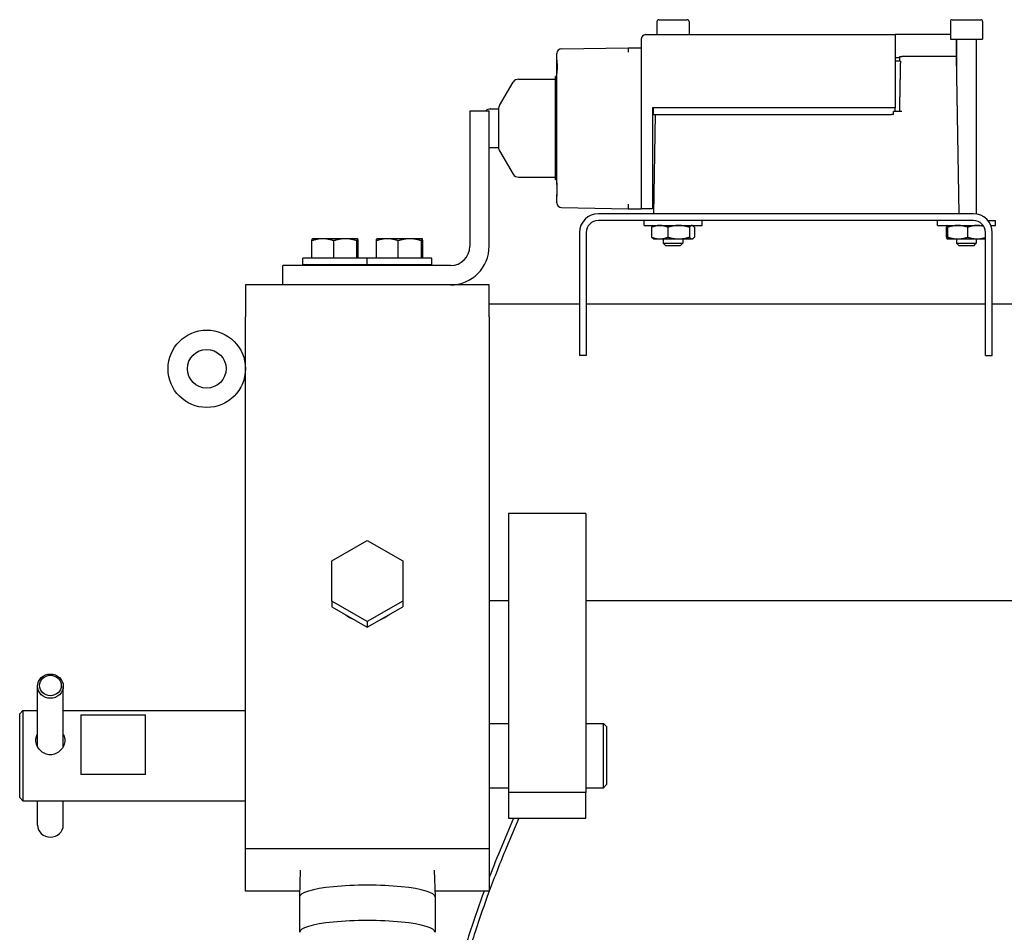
# Model space of a CAD drawing. Header units: inches. Extents: x 24 to 1128, y -74 to 748.
# Tile 81 of 256: x 390 to 399, y 213 to 222. Entities that reach past the tile are written whole.
import ezdxf

# ---------------------------------------------------------------- set-up
doc = ezdxf.new("R2010")
doc.units = ezdxf.units.IN
doc.header["$LTSCALE"] = 32
doc.header["$MEASUREMENT"] = 0
doc.layers.add('Visible (ANSI)', color=7, linetype='Continuous', lineweight=30)

msp = doc.modelspace()

# ---------------------------------------------------------------- linework, layer by layer
at = {"layer": 'Visible (ANSI)'}
for p, q in [((396.0393, 221.66716), (396.0393, 221.54016)), ((396.0573, 221.68516), (396.3333, 221.68516)), ((396.3513, 221.66716), (396.3513, 221.54016)), ((398.88305, 221.66716), (398.88305, 221.49516)), ((398.90105, 221.68516), (399.17705, 221.68516)), ((399.19505, 221.66716), (399.19505, 221.49516)), ((395.8863, 221.49516), (395.8863, 219.85416)), ((395.9313, 221.54016), (398.3493, 221.54016)), ((398.3493, 221.54016), (398.3493, 221.49516)), ((398.3943, 221.54016), (398.3493, 221.54016)), ((398.3493, 221.49516), (398.3493, 220.83216)), ((398.88305, 221.54016), (398.3943, 221.54016)), ((398.88305, 221.49516), (399.19505, 221.49516)), ((398.9393, 221.49503), (398.9393, 221.33016)), ((398.94405, 221.48916), (398.94405, 221.08421)), ((399.13405, 221.48916), (399.13405, 219.80299)), ((395.1146, 221.40402), (395.7603, 221.41416)), ((395.7603, 221.41416), (395.8863, 221.41416)), ((395.0703, 221.2937), (395.0703, 221.35903)), ((395.0703, 221.16463), (395.0703, 221.2937)), ((398.39317, 221.31416), (398.3493, 221.31416)), ((398.39875, 221.28416), (398.3493, 221.28416)), ((398.39269, 221.28416), (398.39342, 221.33016)), ((398.39342, 221.33016), (398.4143, 221.33016)), ((398.89519, 221.33016), (398.4143, 221.33016)), ((398.94019, 221.33016), (398.89519, 221.33016)), ((398.94019, 221.33016), (398.96415, 219.80516)), ((394.51369, 220.85331), (394.64787, 221.07975)), ((394.69949, 221.10916), (395.0553, 221.10916)), ((395.0703, 221.13416), (395.0553, 221.13416)), ((395.0553, 220.13416), (395.0553, 221.13416)), ((395.0703, 220.1037), (395.0703, 221.16463)), ((394.22655, 220.8032), (394.22655, 219.4907)), ((394.22655, 220.8032), (394.41405, 220.8032)), ((394.41405, 219.4907), (394.41405, 220.8032)), ((394.42431, 220.82066), (394.5053, 220.82066)), ((394.5053, 220.82272), (394.5053, 220.44561)), ((395.9953, 220.83216), (395.9953, 219.85416)), ((398.3493, 220.83216), (395.9953, 220.83216)), ((396.0053, 220.76716), (396.0053, 220.83216)), ((398.4143, 220.79516), (398.3329, 220.79516)), ((398.34694, 220.79516), (398.34694, 220.83216)), ((396.0053, 220.76716), (396.0453, 220.76716)), ((396.01046, 219.80516), (396.02557, 220.76716)), ((396.0453, 220.76716), (398.3123, 220.76716)), ((398.33215, 220.76716), (398.3123, 220.76716)), ((394.42431, 220.44766), (394.5053, 220.44766)), ((394.51369, 220.41502), (394.64787, 220.18858)), ((394.69949, 220.15916), (395.0553, 220.15916)), ((395.0703, 220.13416), (395.0553, 220.13416)), ((395.0703, 220.1037), (395.0703, 219.97463)), ((395.0703, 219.9093), (395.0703, 219.97463)), ((395.9953, 219.95416), (396.0128, 219.95416)), ((395.1146, 219.86431), (395.7603, 219.85416)), ((395.7603, 219.85416), (395.8863, 219.85416)), ((395.9953, 219.85416), (395.8863, 219.85416)), ((396.01219, 219.91516), (395.9953, 219.91516)), ((399.10594, 219.80516), (395.47216, 219.80516)), ((399.10594, 219.74016), (395.47216, 219.74016)), ((395.9143, 219.69116), (395.9143, 219.74016)), ((396.4763, 219.69116), (396.4763, 219.74016)), ((398.75805, 219.69116), (398.75805, 219.74016)), ((399.24587, 219.74016), (399.32005, 219.74016)), ((399.32005, 219.69116), (399.32005, 219.74016)), ((395.9143, 219.69116), (396.4763, 219.69116)), ((395.98823, 219.67442), (395.98823, 219.57791)), ((396.0078, 219.69116), (396.00285, 219.68831)), ((396.14652, 219.67442), (396.14652, 219.57791)), ((396.35359, 219.67442), (396.35359, 219.57791)), ((396.3828, 219.69116), (396.38775, 219.68831)), ((396.40237, 219.67442), (396.40237, 219.57791)), ((398.75805, 219.69116), (399.20172, 219.69116)), ((398.84543, 219.57791), (398.84543, 219.67442)), ((398.85155, 219.69116), (398.85122, 219.69097)), ((398.85834, 219.57791), (398.85834, 219.67442)), ((399.05197, 219.57791), (399.05197, 219.67442)), ((399.27551, 219.69116), (399.32005, 219.69116)), ((392.70145, 219.56305), (392.70118, 219.56289)), ((392.80167, 219.56305), (392.70145, 219.56305)), ((393.0204, 219.56305), (392.80167, 219.56305)), ((393.13918, 219.56305), (393.0204, 219.56305)), ((393.13945, 219.56305), (393.13918, 219.56305)), ((393.13945, 219.56305), (393.13972, 219.56289)), ((393.32645, 219.56305), (393.32618, 219.56289)), ((393.42667, 219.56305), (393.32645, 219.56305)), ((393.6454, 219.56305), (393.42667, 219.56305)), ((393.76418, 219.56305), (393.6454, 219.56305)), ((393.76445, 219.56305), (393.76418, 219.56305)), ((393.76445, 219.56305), (393.76472, 219.56289)), ((395.28905, 219.62205), (395.28905, 218.43016)), ((395.35405, 219.62205), (395.35405, 218.43016)), ((396.0078, 219.56116), (396.00285, 219.56402)), ((396.0078, 219.56116), (396.06738, 219.56116)), ((396.06738, 219.56116), (396.25005, 219.56116)), ((396.1003, 219.56116), (396.1003, 219.51996)), ((396.25005, 219.56116), (396.37798, 219.56116)), ((396.2903, 219.56116), (396.2903, 219.51996)), ((396.37798, 219.56116), (396.3828, 219.56116)), ((396.3828, 219.56116), (396.38775, 219.56402)), ((398.85155, 219.56116), (398.85122, 219.56136)), ((398.85155, 219.56116), (398.85189, 219.56116)), ((398.85189, 219.56116), (398.95516, 219.56116)), ((398.94405, 219.56116), (398.94405, 219.51996)), ((398.95516, 219.56116), (399.14232, 219.56116)), ((399.13405, 219.56116), (399.13405, 219.51996)), ((399.14232, 219.56116), (399.22405, 219.56116)), ((399.22405, 218.43016), (399.22405, 219.62205)), ((399.28905, 218.43016), (399.28905, 219.62205)), ((392.69544, 219.37505), (392.69544, 219.54349)), ((392.90789, 219.37505), (392.90789, 219.54349)), ((393.1329, 219.37505), (393.1329, 219.54349)), ((393.14546, 219.37505), (393.14546, 219.54349)), ((393.32044, 219.37505), (393.32044, 219.54349)), ((393.53289, 219.37505), (393.53289, 219.54349)), ((393.7579, 219.37505), (393.7579, 219.54349)), ((393.77046, 219.37505), (393.77046, 219.54349)), ((396.1251, 219.49516), (396.1003, 219.51996)), ((396.1003, 219.51996), (396.2903, 219.51996)), ((396.2655, 219.49516), (396.1251, 219.49516)), ((396.2655, 219.49516), (396.2903, 219.51996)), ((398.96885, 219.49516), (398.94405, 219.51996)), ((398.94405, 219.51996), (399.13405, 219.51996)), ((399.10925, 219.49516), (398.96885, 219.49516)), ((399.10925, 219.49516), (399.13405, 219.51996)), ((392.60795, 219.31255), (392.60795, 219.37505)), ((393.23295, 219.37505), (392.60795, 219.37505)), ((392.80167, 219.37505), (392.69544, 219.37505)), ((392.70145, 219.37505), (392.70145, 219.37505)), ((392.90789, 219.37505), (392.80167, 219.37505)), ((393.0204, 219.37505), (392.90789, 219.37505)), ((393.1329, 219.37505), (393.0204, 219.37505)), ((393.13918, 219.37505), (393.1329, 219.37505)), ((393.14546, 219.37505), (393.13918, 219.37505)), ((393.13945, 219.37505), (393.13945, 219.37505)), ((393.23295, 219.31255), (393.23295, 219.37505)), ((393.23295, 219.31255), (393.23295, 219.37505)), ((393.85795, 219.37505), (393.23295, 219.37505)), ((393.42667, 219.37505), (393.32044, 219.37505)), ((393.32645, 219.37505), (393.32645, 219.37505)), ((393.53289, 219.37505), (393.42667, 219.37505)), ((393.6454, 219.37505), (393.53289, 219.37505)), ((393.7579, 219.37505), (393.6454, 219.37505)), ((393.76418, 219.37505), (393.7579, 219.37505)), ((393.77046, 219.37505), (393.76418, 219.37505)), ((393.76445, 219.37505), (393.76445, 219.37505)), ((393.85795, 219.31255), (393.85795, 219.37505)), ((394.03905, 219.3032), (392.41405, 219.3032)), ((392.41405, 219.1157), (392.41405, 219.3032)), ((392.60795, 219.31255), (393.23295, 219.31255)), ((392.79332, 219.3032), (392.79295, 219.31255)), ((393.04758, 219.3032), (393.04795, 219.31255)), ((393.23295, 219.31255), (393.85795, 219.31255)), ((393.41832, 219.3032), (393.41795, 219.31255)), ((393.67258, 219.3032), (393.67295, 219.31255)), ((394.41405, 219.1157), (392.05185, 219.1157)), ((392.05185, 219.1157), (392.05185, 218.80581)), ((394.41405, 218.80581), (394.41405, 219.1157)), ((395.28905, 218.93016), (394.41405, 218.93016)), ((399.22405, 218.93016), (395.35405, 218.93016)), ((400.28905, 218.93016), (399.28905, 218.93016)), ((392.05185, 213.65089), (392.05185, 218.80581)), ((394.41405, 218.80581), (394.41405, 213.65089)), ((395.35405, 218.43016), (395.28905, 218.43016)), ((399.22405, 218.43016), (399.28905, 218.43016)), ((395.35155, 216.90206), (394.60155, 216.90206)), ((394.60155, 216.90206), (394.60155, 214.19931)), ((395.35155, 216.90206), (395.35155, 214.19931)), ((392.88795, 216.44276), (393.23295, 216.63892)), ((393.23295, 216.63892), (393.57795, 216.44276)), ((392.88795, 216.05044), (392.88795, 216.44276)), ((393.57795, 216.44276), (393.57795, 216.05044)), ((392.88795, 216.05044), (392.88795, 215.99661)), ((393.23295, 215.85428), (392.88795, 216.05044)), ((393.57795, 216.05044), (393.23295, 215.85428)), ((393.57795, 216.05044), (393.57795, 215.99661)), ((394.60155, 216.05516), (394.41405, 216.05516)), ((400.28905, 216.05516), (395.35155, 216.05516)), ((392.88795, 215.99661), (393.23295, 215.80045)), ((393.23295, 215.80045), (393.57795, 215.99661)), ((393.23295, 215.85428), (393.23295, 215.80045)), ((390.03685, 214.64161), (390.03685, 215.22804)), ((390.28685, 214.64161), (390.28685, 215.22804)), ((389.86435, 214.96141), (389.8956, 214.99266)), ((389.8956, 214.99266), (390.03685, 214.99266)), ((389.8956, 214.99266), (389.8956, 214.11766)), ((390.28685, 214.99266), (392.05185, 214.99266)), ((389.86435, 214.14891), (389.86435, 214.96141)), ((390.4581, 214.94931), (391.0831, 214.94931)), ((390.4581, 214.94931), (390.4581, 214.37338)), ((391.0831, 214.37338), (391.0831, 214.94931)), ((394.41405, 214.86766), (394.60155, 214.86766)), ((395.35155, 214.86766), (395.5206, 214.86766)), ((395.55185, 214.83641), (395.5206, 214.86766)), ((395.5206, 214.24266), (395.5206, 214.86766)), ((395.55185, 214.83641), (395.55185, 214.27391)), ((391.0831, 214.37338), (390.4581, 214.37338)), ((394.41405, 214.24266), (394.60155, 214.24266)), ((395.35155, 214.24266), (395.5206, 214.24266)), ((395.55185, 214.27391), (395.5206, 214.24266)), ((389.86435, 214.14891), (389.8956, 214.11766)), ((389.8956, 214.11766), (392.05185, 214.11766)), ((390.03685, 213.88229), (390.03685, 214.11766)), ((390.28685, 213.88229), (390.28685, 214.11766)), ((394.60155, 214.19931), (394.60155, 213.94931)), ((395.35155, 214.19931), (394.60155, 214.19931)), ((395.35155, 213.94931), (395.35155, 214.19931)), ((394.64924, 213.94931), (394.53532, 213.67666)), ((394.70018, 213.94931), (394.57869, 213.65855)), ((394.60155, 213.94931), (395.35155, 213.94931)), ((392.05185, 213.2407), (392.05185, 213.65089)), ((394.41405, 213.65089), (392.05185, 213.65089)), ((394.41405, 213.65089), (394.41405, 213.2407)), ((392.5837, 213.44641), (392.57546, 213.18684)), ((393.8822, 213.44641), (393.89044, 213.18684)), ((392.57717, 213.2407), (392.05185, 213.2407)), ((392.57545, 213.18622), (392.57545, 212.84366)), ((394.41405, 213.2407), (393.88873, 213.2407)), ((393.89045, 213.18622), (393.89045, 212.84366))]:
    msp.add_line(p, q, dxfattribs=at)
for radius in [0.375, 0.1875]:
    msp.add_circle((391.67685, 218.3032), radius, dxfattribs=at)
for centre, radius, start, end in [((396.0573, 221.66716), 0.018, 90, 180), ((396.3333, 221.66716), 0.018, 0, 90), ((398.90105, 221.66716), 0.018, 90, 180), ((399.17705, 221.66716), 0.018, 0, 90), ((398.93805, 221.48916), 0.006, 0, 90), ((399.14005, 221.48916), 0.006, 90, 180), ((395.1153, 221.35903), 0.045, 90.9, 180), ((394.69949, 221.04916), 0.06, 90, 149.349332), ((394.42431, 220.76066), 0.06, 90, 134.857903), ((394.5653, 220.82272), 0.06, 149.349332, 180), ((394.42431, 220.50766), 0.06, 260.16093, 270), ((394.5653, 220.44561), 0.06, 180, 210.650668), ((394.69949, 220.21916), 0.06, 210.650668, 270), ((395.1153, 219.9093), 0.045, 180, 269.1), ((395.47216, 219.62205), 0.18311, 90, 180), ((395.47216, 219.62205), 0.11811, 90, 180), ((399.10594, 219.62205), 0.18311, 0, 90), ((399.10594, 219.62205), 0.11811, 0, 90), ((394.03905, 219.4907), 0.375, 270, 0), ((394.03905, 219.4907), 0.1875, 270, 0)]:
    msp.add_arc(centre, radius, start, end, dxfattribs=at)
for centre, major_axis, ratio, start_param, end_param in [((395.9313, 221.49516), (-0.045, 0), 0.9999888, 4.7124237, 6.2832004), ((395.76066, 221.36916), (0.00035, -0.045), 0.0078532, 3.1415927, 4.7122656), ((395.76066, 219.89916), (0.00035, 0.045), 0.0078532, 1.5709197, 3.1415927), ((393.23295, 216.18685), (-0.34278, 0), 0.9848078, 0.9150374, 1.1793577), ((393.23295, 216.18685), (-0.34278, 0), 0.9848078, 1.9622349, 2.2265553), ((390.16185, 213.88229), (0.125, 0), 0.9405046, 3.1415927, 6.2831853), ((393.23295, 213.18622), (0.6575, 0), 0.1736482, 0, 3.1415927), ((393.23295, 212.84366), (0.6575, 0), 0.1736482, 6.2776751, 9.4302882)]:
    msp.add_ellipse(centre, major_axis=major_axis, ratio=ratio, start_param=start_param, end_param=end_param, dxfattribs=at)
for centre, major_axis in [((390.16185, 215.22804), (-0.125, 0)), ((390.16185, 215.23473), (0.10531, 0))]:
    msp.add_ellipse(centre, major_axis=major_axis, ratio=0.9405046, dxfattribs=at)
for points, knots in [([(395.0703, 221.2937), (395.0703, 221.29081), (395.07037, 221.28785), (395.07114, 221.26728), (395.07292, 221.24778), (395.07292, 221.21054), (395.07114, 221.19105), (395.07037, 221.17048), (395.0703, 221.16752), (395.0703, 221.16463)], [-0.9561865, -0.9561865, -0.9561865, -0.9561865, -0.93184232, -0.93184232, -0.78996331, -0.78996331, -0.6480843, -0.6480843, -0.62374011, -0.62374011, -0.62374011, -0.62374011]), ([(395.0703, 219.97463), (395.07031, 219.98223), (395.07078, 219.99037), (395.07212, 220.01215), (395.07292, 220.02617), (395.07292, 220.05216), (395.07212, 220.06618), (395.07078, 220.08796), (395.07031, 220.0961), (395.0703, 220.1037)], [-1.31184176, -1.31184176, -1.31184176, -1.31184176, -1.24993038, -1.24993038, -1.15089595, -1.15089595, -1.05186153, -1.05186153, -0.98995015, -0.98995015, -0.98995015, -0.98995015]), ([(390.02122, 214.70382), (390.02122, 214.72055), (390.0248, 214.73791), (390.03347, 214.75664), (390.0351, 214.75976), (390.03686, 214.76278)], [0.54237643, 0.54237643, 0.54237643, 0.54237643, 0.67794356, 0.67794356, 0.70572748, 0.70572748, 0.70572748, 0.70572748]), ([(390.30247, 214.70382), (390.30247, 214.68709), (390.29889, 214.66891), (390.2845, 214.6349), (390.2737, 214.61906), (390.24887, 214.59374), (390.23314, 214.58252), (390.19854, 214.56747), (390.17965, 214.56367), (390.16185, 214.56367), (390.14405, 214.56367), (390.12516, 214.56747), (390.09056, 214.58252), (390.07483, 214.59374), (390.05, 214.61906), (390.0392, 214.6349), (390.0248, 214.66891), (390.02122, 214.68709), (390.02122, 214.70382)], [1.6271293, 1.6271293, 1.6271293, 1.6271293, 1.7626964, 1.7626964, 1.8982636, 1.8982636, 2.0338846, 2.0338846, 2.1695057, 2.1695057, 2.1695057, 2.3051268, 2.3051268, 2.4407479, 2.4407479, 2.576315, 2.576315, 2.7118822, 2.7118822, 2.7118822, 2.7118822]), ([(390.28683, 214.76278), (390.2886, 214.75976), (390.29022, 214.75664), (390.29889, 214.73791), (390.30247, 214.72055), (390.30247, 214.70382)], [1.46377825, 1.46377825, 1.46377825, 1.46377825, 1.49156217, 1.49156217, 1.6271293, 1.6271293, 1.6271293, 1.6271293]), ([(394.36394, 213.2407), (394.31752, 213.11477), (394.27369, 212.98867), (394.20832, 212.78847), (394.18495, 212.71403), (394.16263, 212.63991)], [0.12062607, 0.12062607, 0.12062607, 0.12062607, 0.22473655, 0.22473655, 0.28659595, 0.28659595, 0.28659595, 0.28659595]), ([(394.41405, 213.2407), (394.3656, 213.10991), (394.31995, 212.97892), (394.25467, 212.77901), (394.23285, 212.70968), (394.21194, 212.64063)], [6.39931142, 6.39931142, 6.39931142, 6.39931142, 6.50792186, 6.50792186, 6.56579286, 6.56579286, 6.56579286, 6.56579286])]:
    msp.add_open_spline(points, degree=3, knots=knots, dxfattribs=at)
for points, weights in [([(398.39875, 221.28416), (398.39467, 221.09734), (398.38914, 220.79516)], [1.00934877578, 1.02450227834, 1.00286243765]), ([(396.06738, 219.69116), (396.03065, 219.69116), (395.98823, 219.67442)], [1, 1.0379548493, 1]), ([(395.98823, 219.67442), (395.99597, 219.68433), (396.00285, 219.68831)], [1, 1.0221334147, 1.01845257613]), ([(396.14652, 219.67442), (396.10411, 219.69116), (396.06738, 219.69116)], [1, 1.0379548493, 1]), ([(396.25005, 219.69116), (396.202, 219.69116), (396.14652, 219.67442)], [1, 1.0379548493, 1]), ([(396.35359, 219.67442), (396.29811, 219.69116), (396.25005, 219.69116)], [1, 1.0379548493, 1]), ([(396.37798, 219.69116), (396.36666, 219.69116), (396.35359, 219.67442)], [1, 1.0379548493, 1]), ([(396.40237, 219.67442), (396.3893, 219.69116), (396.37798, 219.69116)], [1, 1.0379548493, 1]), ([(398.85189, 219.69116), (398.84889, 219.69116), (398.84543, 219.67442)], [1, 1.0379548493, 1]), ([(398.85834, 219.67442), (398.85488, 219.69116), (398.85189, 219.69116)], [1, 1.0379548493, 1]), ([(398.95516, 219.69116), (398.91022, 219.69116), (398.85834, 219.67442)], [1, 1.0379548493, 1]), ([(399.05197, 219.67442), (399.00009, 219.69116), (398.95516, 219.69116)], [1, 1.0379548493, 1]), ([(399.14232, 219.69116), (399.10039, 219.69116), (399.05197, 219.67442)], [1, 1.0379548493, 1]), ([(399.20764, 219.68211), (399.17367, 219.69116), (399.14232, 219.69116)], [1.01458614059, 1.02810623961, 1]), ([(392.80167, 219.56305), (392.75237, 219.56305), (392.69544, 219.54349)], [1, 1.0379548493, 1]), ([(392.69544, 219.54349), (392.69851, 219.56135), (392.70118, 219.56289)], [1, 1.03455218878, 1.00619522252]), ([(392.90789, 219.54349), (392.85096, 219.56305), (392.80167, 219.56305)], [1, 1.0379548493, 1]), ([(393.0204, 219.56305), (392.96818, 219.56305), (392.90789, 219.54349)], [1, 1.0379548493, 1]), ([(393.1329, 219.54349), (393.07261, 219.56305), (393.0204, 219.56305)], [1, 1.0379548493, 1]), ([(393.13918, 219.56305), (393.13627, 219.56305), (393.1329, 219.54349)], [1, 1.0379548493, 1]), ([(393.14546, 219.54349), (393.14209, 219.56305), (393.13918, 219.56305)], [1, 1.0379548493, 1]), ([(393.42667, 219.56305), (393.37737, 219.56305), (393.32044, 219.54349)], [1, 1.0379548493, 1]), ([(393.32044, 219.54349), (393.32351, 219.56135), (393.32618, 219.56289)], [1, 1.03455218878, 1.00619522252]), ([(393.53289, 219.54349), (393.47596, 219.56305), (393.42667, 219.56305)], [1, 1.0379548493, 1]), ([(393.6454, 219.56305), (393.59318, 219.56305), (393.53289, 219.54349)], [1, 1.0379548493, 1]), ([(393.7579, 219.54349), (393.69761, 219.56305), (393.6454, 219.56305)], [1, 1.0379548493, 1]), ([(393.76418, 219.56305), (393.76127, 219.56305), (393.7579, 219.54349)], [1, 1.0379548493, 1]), ([(393.77046, 219.54349), (393.76709, 219.56305), (393.76418, 219.56305)], [1, 1.0379548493, 1]), ([(396.00285, 219.56402), (395.99597, 219.56799), (395.98823, 219.57791)], [1.01845257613, 1.0221334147, 1]), ([(395.98823, 219.57791), (396.03065, 219.56116), (396.06738, 219.56116)], [1, 1.0379548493, 1]), ([(396.06738, 219.56116), (396.10411, 219.56116), (396.14652, 219.57791)], [1, 1.0379548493, 1]), ([(396.14652, 219.57791), (396.202, 219.56116), (396.25005, 219.56116)], [1, 1.0379548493, 1]), ([(396.25005, 219.56116), (396.29811, 219.56116), (396.35359, 219.57791)], [1, 1.0379548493, 1]), ([(396.35359, 219.57791), (396.36666, 219.56116), (396.37798, 219.56116)], [1, 1.0379548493, 1]), ([(396.37798, 219.56116), (396.3893, 219.56116), (396.40237, 219.57791)], [1, 1.0379548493, 1]), ([(398.84543, 219.57791), (398.84889, 219.56116), (398.85189, 219.56116)], [1, 1.0379548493, 1]), ([(398.85189, 219.56116), (398.85488, 219.56116), (398.85834, 219.57791)], [1, 1.0379548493, 1]), ([(398.85834, 219.57791), (398.91022, 219.56116), (398.95516, 219.56116)], [1, 1.0379548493, 1]), ([(398.95516, 219.56116), (399.00009, 219.56116), (399.05197, 219.57791)], [1, 1.0379548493, 1]), ([(399.05197, 219.57791), (399.10039, 219.56116), (399.14232, 219.56116)], [1, 1.0379548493, 1]), ([(399.14232, 219.56116), (399.18073, 219.56116), (399.22405, 219.57504)], [1, 1.03465004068, 1.00603410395])]:
    msp.add_rational_spline(points, weights, degree=2, dxfattribs=at)
for points in [[(398.33215, 220.76716), (398.3324, 220.7765), (398.33265, 220.78583), (398.3329, 220.79516)], [(394.53532, 213.67666), (394.49337, 213.57626), (394.4529, 213.47523), (394.41405, 213.37393)], [(394.57869, 213.65855), (394.52086, 213.52013), (394.46586, 213.38053), (394.41405, 213.2407)]]:
    msp.add_open_spline(points, degree=3, dxfattribs=at)

doc.saveas('drawing.dxf')
